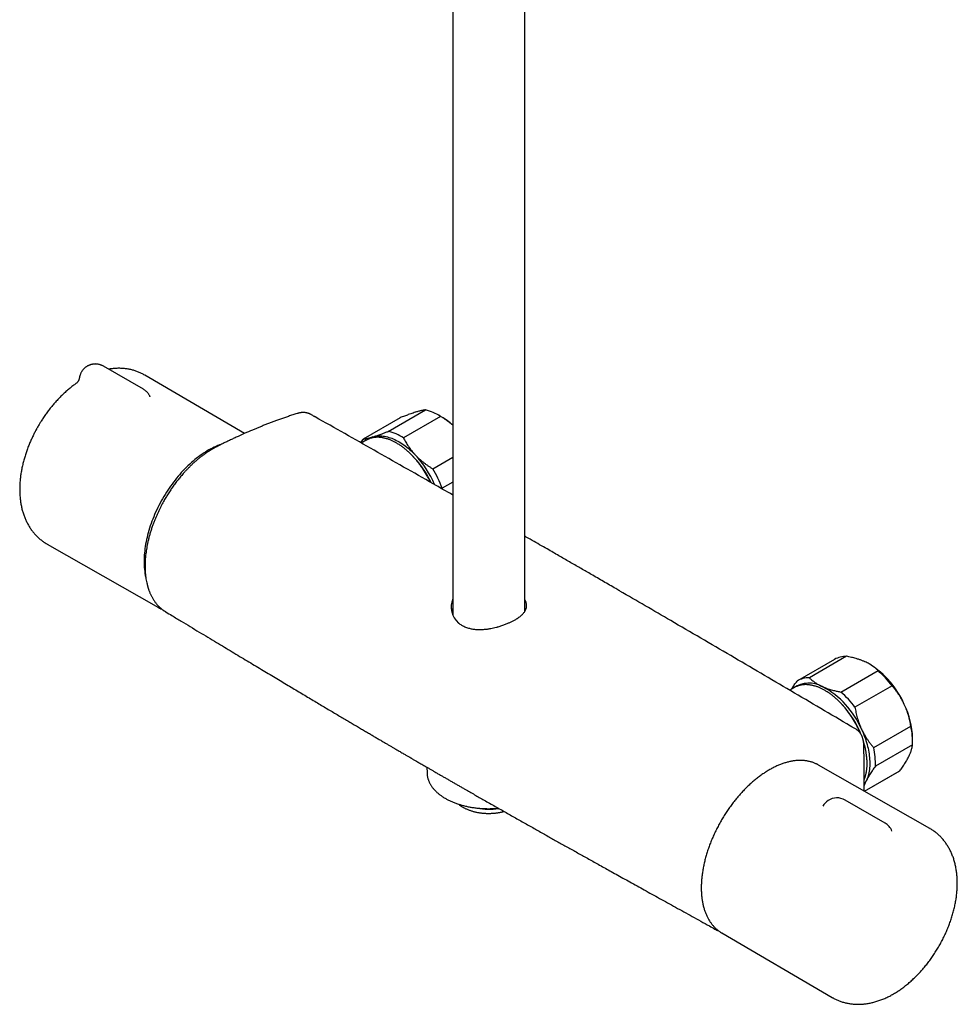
# Model space of a CAD drawing. Header units: millimetres. Extents: x 8 to 1577, y 12 to 2536.
# Tile 1 of 66: x 1291 to 1523, y 225 to 469. Entities that reach past the tile are written whole.
import ezdxf

# ---------------------------------------------------------------- set-up
doc = ezdxf.new("R2010")
doc.units = ezdxf.units.MM

msp = doc.modelspace()

# ---------------------------------------------------------------- linework, layer by layer
at = {"color": 7, "linetype": 'Continuous', "lineweight": 30}
for p, q in [((1415.73, 322.37), (1415.73, 712.23)), ((1397.93, 708.09), (1397.93, 321.42)), ((1321.25, 377.42), (1311.35, 383.13)), ((1346.31, 366.46), (1321.59, 380.91)), ((1322.85, 375.69), (1322.85, 375.69)), ((1362.7, 371.18), (1362.67, 371.19)), ((1381.94, 366.98), (1391.13, 372.29)), ((1395.17, 370.54), (1394.46, 370.94)), ((1384.88, 370.36), (1375.69, 365.06)), ((1394.89, 370.69), (1385.69, 365.38)), ((1376.47, 364.8), (1375.25, 364.1)), ((1392.97, 357.7), (1397.93, 360.57)), ((1397.93, 354.44), (1395.27, 352.9)), ((1395.27, 352.9), (1395.25, 352.74)), ((1297.42, 339.05), (1324.97, 323.34)), ((1326.74, 322.32), (1326.8, 322.28)), ((1415.9, 322.66), (1415.73, 322.99)), ((1492.53, 310.51), (1483.33, 305.2)), ((1495.46, 311.26), (1486.27, 305.95)), ((1494.09, 302.42), (1503.29, 307.73)), ((1501.23, 309.31), (1501.17, 309.34)), ((1482.6, 303.54), (1481.42, 302.85)), ((1506.75, 303.96), (1497.56, 298.66)), ((1502.22, 288.64), (1511.41, 293.94)), ((1511.84, 290.12), (1511.84, 290.94)), ((1511.82, 289.36), (1502.63, 284.05)), ((1391.51, 283.78), (1391.54, 282.37)), ((1516.11, 268.62), (1488.56, 284.33)), ((1499.94, 277.84), (1508.65, 282.87)), ((1499.94, 277.84), (1508.52, 282.79)), ((1508.65, 282.87), (1508.52, 282.79)), ((1499.86, 277.89), (1499.86, 278.86)), ((1505.02, 269.95), (1495.12, 275.66)), ((1463.02, 243.65), (1462.87, 243.72)), ((1464.56, 242.76), (1491.94, 226.76))]:
    msp.add_line(p, q, dxfattribs=at)
at = {"color": 7, "linetype": 'Continuous', "lineweight": 30, "flags": 128}
for points in [[(1378.11, 365.61), (1378.4, 365.69), (1378.71, 365.76), (1379.02, 365.81), (1379.34, 365.84), (1379.67, 365.86), (1380, 365.86), (1380.33, 365.84), (1380.68, 365.81), (1381.02, 365.76), (1381.37, 365.69), (1381.73, 365.6), (1382.09, 365.5), (1382.45, 365.39), (1382.81, 365.26), (1383.18, 365.11), (1383.55, 364.94), (1383.92, 364.76), (1384.29, 364.57), (1384.66, 364.36), (1385.03, 364.13), (1385.4, 363.89), (1385.76, 363.64), (1386.13, 363.37), (1386.5, 363.09), (1386.86, 362.8), (1387.22, 362.49), (1387.58, 362.17), (1387.93, 361.83), (1388.28, 361.49), (1388.62, 361.13)], [(1340.54, 363.76), (1340.13, 363.62), (1339.7, 363.45), (1339.26, 363.27), (1338.82, 363.07), (1338.38, 362.86), (1337.94, 362.64), (1337.5, 362.4), (1337.06, 362.14), (1336.62, 361.87), (1336.18, 361.59), (1335.74, 361.29), (1335.3, 360.98), (1334.87, 360.66), (1334.43, 360.33), (1334, 359.98), (1333.57, 359.62), (1333.14, 359.24), (1332.72, 358.86), (1332.3, 358.46), (1331.88, 358.05), (1331.47, 357.64), (1331.06, 357.21), (1330.65, 356.77), (1330.26, 356.32), (1329.86, 355.86), (1329.48, 355.39), (1329.09, 354.92), (1328.72, 354.43), (1328.35, 353.94), (1327.99, 353.44), (1327.64, 352.93), (1327.29, 352.41), (1326.95, 351.89), (1326.62, 351.36), (1326.3, 350.83), (1325.98, 350.29), (1325.68, 349.75), (1325.38, 349.2), (1325.1, 348.64), (1324.82, 348.09), (1324.55, 347.53), (1324.29, 346.97), (1324.04, 346.4), (1323.8, 345.84), (1323.58, 345.27), (1323.36, 344.7), (1323.15, 344.13), (1322.96, 343.56), (1322.77, 342.99), (1322.6, 342.42), (1322.44, 341.86), (1322.29, 341.29), (1322.15, 340.73), (1322.02, 340.17), (1321.91, 339.61), (1321.8, 339.05), (1321.71, 338.5), (1321.63, 337.95), (1321.57, 337.41), (1321.51, 336.87), (1321.47, 336.34), (1321.44, 335.82), (1321.42, 335.3), (1321.41, 334.78)], [(1376.47, 364.8), (1376.73, 364.94), (1376.91, 365.03)], [(1483.05, 303.77), (1482.86, 303.67), (1482.6, 303.54)], [(1497.84, 293.18), (1497.7, 293.27), (1497.24, 293.53), (1497.03, 293.66)], [(1499.18, 293.24), (1499.39, 292.77), (1499.6, 292.29), (1499.79, 291.81), (1499.97, 291.34), (1500.14, 290.86), (1500.3, 290.38), (1500.44, 289.9), (1500.58, 289.43), (1500.7, 288.95), (1500.81, 288.48), (1500.91, 288.01), (1500.99, 287.55), (1501.06, 287.09), (1501.12, 286.63), (1501.17, 286.18), (1501.2, 285.74), (1501.22, 285.3), (1501.23, 284.86), (1501.23, 284.44), (1501.21, 284.02), (1501.18, 283.61), (1501.14, 283.22), (1501.08, 282.83), (1501.01, 282.44), (1500.93, 282.08), (1500.83, 281.72), (1500.73, 281.37), (1500.61, 281.03), (1500.48, 280.71), (1500.33, 280.4)], [(1488.56, 284.33), (1488.34, 284.45), (1488.27, 284.49)], [(1391.54, 282.37), (1391.54, 282.26), (1391.55, 282.16)], [(1464.28, 242.92), (1464.53, 242.77), (1464.56, 242.76)]]:
    msp.add_lwpolyline(points, dxfattribs=at)
at = {"color": 7, "linetype": 'Continuous', "lineweight": 30}
for centre, radius, start, end in [((1388.28, 360.39), 12.24, 57.341, 76.5376), ((1386.58, 355.88), 16.98, 48.0584, 59.6322), ((1379.09, 355.08), 12.24, 57.341, 76.5376), ((1380.89, 360.95), 6.63, 141.6891, 150.7829), ((1379.58, 360.78), 5.05, 107.0274, 124.9543), ((1371.55, 344.67), 23.08, 24.6463, 45.8281), ((1370.15, 343.84), 25.31, 23.1672, 43.1166), ((1369.82, 343.64), 27.08, 19.9968, 31.283), ((1338.88, 334.65), 17.47, 179.558, 192.6704), ((1402.58, 323.45), 5.08, 156.0194, 230.8232), ((1328.93, 330.29), 8, 237.9887, 242.5483), ((1495.38, 305.45), 5.81, 89.241, 119.4291), ((1489.11, 290.22), 22.61, 23.8344, 57.559), ((1487.45, 289.66), 24.02, 36.5347, 48.7629), ((1486.19, 300.16), 5.79, 89.2159, 120.9086), ((1486.22, 298.07), 6.57, 60.2772, 125.2887), ((1479.42, 284.77), 21.5, 23.1834, 62.1142), ((1478.26, 284.36), 24.02, 36.5347, 48.7629), ((1477.23, 283.19), 23.54, 21.5993, 43.2119), ((1491.58, 290.46), 20.27, 1.3335, 26.0412), ((1494.32, 290.1), 17.52, 357.5797, 12.6809), ((1481.24, 284.52), 19.31, 9.6211, 17.4032), ((1485.12, 284.79), 17.52, 357.5797, 12.6809), ((1494.43, 283.27), 6.56, 325.8253, 334.0589), ((1493.12, 272.2), 4, 60.0027, 123.2658), ((1406.84, 289.04), 15.64, 259.3919, 278.9872), ((1493.12, 272.2), 4, 123.2658, 151.2431), ((1503.02, 266.49), 4, 21.9892, 60.0027)]:
    msp.add_arc(centre, radius, start, end, dxfattribs=at)
for points, knots in [([(1309.35, 383.67), (1309.27, 383.66), (1309.15, 383.66), (1308.97, 383.65), (1308.82, 383.63), (1308.64, 383.6), (1308.45, 383.56), (1308.25, 383.51), (1308.04, 383.45), (1307.84, 383.37), (1307.63, 383.28), (1307.43, 383.18), (1307.23, 383.06), (1307.03, 382.93), (1306.85, 382.79), (1306.66, 382.63), (1306.49, 382.46), (1306.32, 382.28), (1306.17, 382.1), (1306.03, 381.9), (1305.9, 381.69), (1305.78, 381.47), (1305.68, 381.25), (1305.58, 381.02), (1305.51, 380.78), (1305.45, 380.55), (1305.42, 380.39), (1305.4, 380.31)], [0, 0, 0, 0, 0.045451, 0.063946, 0.094728, 0.126874, 0.161544, 0.197943, 0.235741, 0.274664, 0.314503, 0.355094, 0.396303, 0.438023, 0.480165, 0.522656, 0.565437, 0.608459, 0.651683, 0.695078, 0.738618, 0.782281, 0.826051, 0.869914, 0.91386, 0.95788, 1, 1, 1, 1]), ([(1311.35, 383.13), (1311.29, 383.16), (1311.16, 383.24), (1310.96, 383.33), (1310.74, 383.42), (1310.52, 383.49), (1310.3, 383.55), (1310.09, 383.6), (1309.9, 383.63), (1309.73, 383.65), (1309.55, 383.66), (1309.43, 383.67), (1309.35, 383.67)], [0, 0, 0, 0, 0.097612, 0.209744, 0.321457, 0.432446, 0.54207, 0.648721, 0.747033, 0.821577, 0.892143, 1, 1, 1, 1]), ([(1321.59, 380.91), (1321.59, 380.91), (1321.46, 380.99), (1321.21, 381.13), (1320.82, 381.33), (1320.43, 381.51), (1320.03, 381.69), (1319.62, 381.84), (1319.2, 381.99), (1318.78, 382.11), (1318.35, 382.23), (1317.91, 382.33), (1317.47, 382.41), (1317.02, 382.48), (1316.57, 382.54), (1316.11, 382.57), (1315.64, 382.6), (1315.17, 382.6), (1314.69, 382.6), (1314.21, 382.57), (1313.72, 382.53), (1313.23, 382.47), (1312.88, 382.42), (1312.69, 382.38), (1312.66, 382.38)], [0, 0, 0, 0, 0.00081, 0.047884, 0.095037, 0.142293, 0.189684, 0.237241, 0.284995, 0.332979, 0.381223, 0.429761, 0.478622, 0.527839, 0.57744, 0.627455, 0.677912, 0.728834, 0.780246, 0.832167, 0.884612, 0.937593, 0.991116, 1, 1, 1, 1]), ([(1304.66, 378.9), (1304.57, 378.84), (1304.33, 378.67), (1303.95, 378.39), (1303.52, 378.06), (1303.09, 377.72), (1302.66, 377.37), (1302.25, 377.01), (1301.83, 376.64), (1301.42, 376.26), (1301.02, 375.87), (1300.62, 375.47), (1300.23, 375.07), (1299.85, 374.66), (1299.47, 374.24), (1299.09, 373.81), (1298.73, 373.38), (1298.37, 372.94), (1298.01, 372.49), (1297.67, 372.04), (1297.33, 371.59), (1297, 371.13), (1296.68, 370.67), (1296.37, 370.21), (1296.08, 369.76), (1295.83, 369.37), (1295.61, 369.01), (1295.4, 368.66), (1295.25, 368.4), (1295.17, 368.26)], [0, 0, 0, 0, 0.025009, 0.064862, 0.104669, 0.144423, 0.18412, 0.223756, 0.263328, 0.302834, 0.342273, 0.381643, 0.420942, 0.46017, 0.499325, 0.538402, 0.577397, 0.616302, 0.655104, 0.693781, 0.732298, 0.770591, 0.808538, 0.845882, 0.881972, 0.916513, 0.940956, 0.965667, 1, 1, 1, 1]), ([(1305.4, 380.31), (1305.39, 380.25), (1305.37, 380.13), (1305.33, 379.98), (1305.29, 379.86), (1305.26, 379.77), (1305.22, 379.68), (1305.17, 379.57), (1305.1, 379.45), (1305.03, 379.33), (1304.97, 379.24), (1304.92, 379.18), (1304.88, 379.13), (1304.84, 379.09), (1304.81, 379.05), (1304.78, 379.01), (1304.75, 378.99), (1304.74, 378.97), (1304.72, 378.96), (1304.71, 378.95), (1304.69, 378.94), (1304.68, 378.92), (1304.66, 378.91), (1304.65, 378.9), (1304.65, 378.9), (1304.65, 378.9)], [0, 0, 0, 0, 0.078777, 0.143895, 0.195172, 0.232557, 0.267116, 0.321137, 0.38706, 0.457033, 0.510985, 0.538012, 0.568577, 0.607822, 0.650547, 0.6854, 0.712229, 0.730197, 0.747752, 0.764912, 0.784732, 0.818638, 0.86809, 0.933706, 1, 1, 1, 1]), ([(1322.85, 375.69), (1322.84, 375.71), (1322.8, 375.81), (1322.7, 375.98), (1322.57, 376.19), (1322.42, 376.4), (1322.26, 376.6), (1322.08, 376.78), (1321.89, 376.96), (1321.69, 377.12), (1321.49, 377.27), (1321.34, 377.37), (1321.26, 377.41), (1321.25, 377.41)], [0, 0, 0, 0, 0.027527, 0.133556, 0.239866, 0.346511, 0.45356, 0.561106, 0.669272, 0.778225, 0.888197, 0.987032, 1, 1, 1, 1]), ([(1322.92, 375.56), (1322.92, 375.56), (1322.93, 375.56), (1322.92, 375.57), (1322.91, 375.58), (1322.9, 375.6), (1322.88, 375.63), (1322.86, 375.67), (1322.85, 375.69)], [0, 0, 0, 0, 0.12641, 0.258072, 0.382541, 0.521403, 0.7271, 1, 1, 1, 1]), ([(1359.34, 371.4), (1358.97, 371.29), (1358.26, 371.06), (1357.2, 370.71), (1356.19, 370.36), (1355.21, 370.01), (1354.26, 369.67), (1353.36, 369.34), (1352.46, 369), (1351.58, 368.66), (1350.71, 368.32), (1349.89, 367.98), (1349.08, 367.65), (1347.87, 367.15), (1346.25, 366.44), (1344.75, 365.76), (1343.76, 365.31), (1343.3, 365.09), (1342.84, 364.87), (1342.37, 364.65), (1341.91, 364.43), (1341.47, 364.21), (1341.03, 364), (1340.61, 363.79), (1340.21, 363.59), (1339.84, 363.41), (1339.55, 363.26), (1339.32, 363.14), (1339.14, 363.05), (1338.98, 362.96), (1338.84, 362.88), (1338.73, 362.82), (1338.64, 362.77), (1338.55, 362.72), (1338.44, 362.66), (1338.3, 362.58), (1338.12, 362.47), (1337.91, 362.34), (1337.66, 362.19), (1337.37, 362), (1337.05, 361.79), (1336.72, 361.56), (1336.27, 361.25), (1335.73, 360.85), (1335.08, 360.33), (1334.42, 359.79), (1333.77, 359.22), (1333.16, 358.65), (1332.59, 358.08), (1332.03, 357.52), (1331.42, 356.85), (1330.74, 356.08), (1330.01, 355.2), (1329.31, 354.31), (1328.65, 353.4), (1328.01, 352.48), (1327.39, 351.54), (1326.8, 350.57), (1326.32, 349.73), (1325.92, 349.01), (1325.61, 348.4), (1325.28, 347.76), (1324.96, 347.08), (1324.63, 346.36), (1324.31, 345.61), (1323.99, 344.83), (1323.67, 344.01), (1323.37, 343.16), (1323.08, 342.28), (1322.82, 341.4), (1322.58, 340.53), (1322.38, 339.69), (1322.21, 338.89), (1322.06, 338.12), (1321.95, 337.39), (1321.85, 336.69), (1321.78, 336.06), (1321.73, 335.52), (1321.7, 335.07), (1321.68, 334.67), (1321.67, 334.33), (1321.66, 334.06), (1321.66, 333.85), (1321.66, 333.66), (1321.66, 333.5), (1321.66, 333.35), (1321.66, 333.18), (1321.66, 332.99), (1321.67, 332.76), (1321.68, 332.49), (1321.7, 332.19), (1321.73, 331.85), (1321.76, 331.49), (1321.8, 331.14), (1321.85, 330.79), (1321.91, 330.34), (1322.01, 329.81), (1322.12, 329.31), (1322.2, 328.96), (1322.26, 328.75), (1322.31, 328.56), (1322.36, 328.41), (1322.39, 328.29), (1322.42, 328.2), (1322.44, 328.13), (1322.46, 328.06), (1322.49, 327.99), (1322.52, 327.9), (1322.56, 327.77), (1322.61, 327.62), (1322.7, 327.39), (1322.81, 327.11), (1322.95, 326.79), (1323.09, 326.49), (1323.23, 326.19), (1323.4, 325.88), (1323.58, 325.56), (1323.78, 325.24), (1323.99, 324.93), (1324.2, 324.63), (1324.41, 324.37), (1324.6, 324.14), (1324.77, 323.94), (1324.92, 323.78), (1325.06, 323.64), (1325.17, 323.52), (1325.26, 323.44), (1325.33, 323.37), (1325.4, 323.31), (1325.47, 323.25), (1325.55, 323.18), (1325.65, 323.09), (1325.77, 322.99), (1325.92, 322.87), (1326.07, 322.76), (1326.25, 322.63), (1326.43, 322.5), (1326.61, 322.39), (1326.73, 322.31), (1326.78, 322.28)], [0, 0, 0, 0, 0.017943, 0.035271, 0.051986, 0.068088, 0.083578, 0.098459, 0.11273, 0.127726, 0.141986, 0.155512, 0.168663, 0.181874, 0.215177, 0.248875, 0.256496, 0.264137, 0.2718, 0.279483, 0.287185, 0.294647, 0.301621, 0.308913, 0.315582, 0.321657, 0.327138, 0.330266, 0.333151, 0.335793, 0.338176, 0.340092, 0.341465, 0.342615, 0.344344, 0.346676, 0.349607, 0.353139, 0.35727, 0.362003, 0.36734, 0.373064, 0.378719, 0.389569, 0.400061, 0.41165, 0.422745, 0.433338, 0.443423, 0.453184, 0.462795, 0.476932, 0.490741, 0.504226, 0.517561, 0.530853, 0.54413, 0.557423, 0.570764, 0.578453, 0.586502, 0.594986, 0.603898, 0.61323, 0.62297, 0.633101, 0.643629, 0.654601, 0.666018, 0.677564, 0.688805, 0.699731, 0.71032, 0.720357, 0.730072, 0.739478, 0.748588, 0.755427, 0.761642, 0.767208, 0.772117, 0.775561, 0.778585, 0.781187, 0.783519, 0.785545, 0.787796, 0.790522, 0.793802, 0.797719, 0.802213, 0.807284, 0.812715, 0.818099, 0.823426, 0.828696, 0.838861, 0.848807, 0.852654, 0.856251, 0.859397, 0.862093, 0.863926, 0.86547, 0.866725, 0.867695, 0.868848, 0.870502, 0.872673, 0.875361, 0.878428, 0.884851, 0.890762, 0.896194, 0.901848, 0.908002, 0.914655, 0.921232, 0.928001, 0.934735, 0.940916, 0.946524, 0.951038, 0.955123, 0.958851, 0.962225, 0.964165, 0.965965, 0.967626, 0.969275, 0.97137, 0.973951, 0.977019, 0.980573, 0.984615, 0.988634, 0.993202, 0.996987, 1, 1, 1, 1]), ([(1362.72, 371.18), (1362.66, 371.21), (1362.55, 371.27), (1362.4, 371.34), (1362.26, 371.4), (1362.12, 371.45), (1361.96, 371.5), (1361.75, 371.56), (1361.49, 371.61), (1361.23, 371.64), (1360.99, 371.65), (1360.78, 371.65), (1360.58, 371.64), (1360.37, 371.62), (1360.14, 371.59), (1359.9, 371.55), (1359.63, 371.49), (1359.44, 371.43), (1359.34, 371.4)], [0, 0, 0, 0, 0.045676, 0.095896, 0.148186, 0.195689, 0.238499, 0.310526, 0.387052, 0.468713, 0.537266, 0.595621, 0.64992, 0.714672, 0.773351, 0.840239, 0.915773, 1, 1, 1, 1]), ([(1363.59, 370.69), (1363.36, 370.82), (1363.07, 370.99), (1362.78, 371.15), (1362.71, 371.19)], [0, 0, 0, 0, 0.767903, 1, 1, 1, 1]), ([(1388.71, 371.74), (1388.68, 371.72), (1388.47, 371.66), (1388.08, 371.53), (1387.51, 371.34), (1386.95, 371.14), (1386.42, 370.95), (1385.92, 370.76), (1385.41, 370.57), (1385.06, 370.43), (1384.88, 370.36)], [0, 0, 0, 0, 0.034086, 0.192788, 0.351635, 0.51036, 0.632419, 0.754482, 0.877239, 1, 1, 1, 1]), ([(1391.13, 372.29), (1391.06, 372.28), (1390.92, 372.27), (1390.68, 372.23), (1390.42, 372.18), (1390.13, 372.12), (1389.82, 372.05), (1389.48, 371.96), (1389.11, 371.86), (1388.85, 371.78), (1388.71, 371.74)], [0, 0, 0, 0, 0.122898, 0.246192, 0.369483, 0.494367, 0.619247, 0.745935, 0.87262, 1, 1, 1, 1]), ([(1363.85, 370.54), (1363.82, 370.56), (1363.77, 370.59), (1363.7, 370.63), (1363.64, 370.66), (1363.61, 370.68), (1363.59, 370.69)], [0, 0, 0, 0, 0.2047412, 0.467082, 0.7316586, 1, 1, 1, 1]), ([(1363.84, 370.55), (1363.8, 370.57), (1363.73, 370.61), (1363.65, 370.66), (1363.61, 370.68), (1363.6, 370.69), (1363.6, 370.69)], [0, 0, 0, 0, 0.331967, 0.657501, 0.981221, 1, 1, 1, 1]), ([(1397.93, 351.21), (1396.3, 352.14), (1389.81, 355.85), (1378.44, 362.3), (1368.71, 367.8), (1363.84, 370.55)], [0, 0, 0, 0, 0.143546, 0.571774, 1, 1, 1, 1]), ([(1397.93, 368.49), (1397.85, 368.56), (1397.6, 368.78), (1397.16, 369.14), (1396.61, 369.54), (1396.05, 369.94), (1395.48, 370.32), (1395.08, 370.57), (1394.89, 370.69)], [0, 0, 0, 0, 0.091803, 0.269993, 0.451968, 0.633949, 0.816972, 1, 1, 1, 1]), ([(1295.17, 368.26), (1295.06, 368.08), (1294.92, 367.82), (1294.71, 367.44), (1294.53, 367.11), (1294.32, 366.72), (1294.11, 366.3), (1293.9, 365.86), (1293.68, 365.4), (1293.46, 364.93), (1293.25, 364.45), (1293.04, 363.96), (1292.84, 363.46), (1292.64, 362.95), (1292.45, 362.44), (1292.27, 361.92), (1292.09, 361.4), (1291.92, 360.87), (1291.77, 360.34), (1291.62, 359.81), (1291.48, 359.27), (1291.34, 358.74), (1291.22, 358.2), (1291.11, 357.66), (1291.01, 357.12), (1290.92, 356.58), (1290.84, 356.04), (1290.77, 355.5), (1290.72, 354.96), (1290.67, 354.42), (1290.63, 353.88), (1290.61, 353.35), (1290.6, 352.82), (1290.6, 352.29), (1290.61, 351.76), (1290.64, 351.24), (1290.68, 350.72), (1290.73, 350.21), (1290.79, 349.7), (1290.87, 349.2), (1290.96, 348.7), (1291.06, 348.21), (1291.17, 347.73), (1291.3, 347.25), (1291.44, 346.78), (1291.59, 346.33), (1291.75, 345.87), (1291.92, 345.43), (1292.11, 345), (1292.31, 344.58), (1292.52, 344.17), (1292.74, 343.77), (1292.98, 343.38), (1293.22, 343), (1293.48, 342.63), (1293.74, 342.27), (1294.02, 341.92), (1294.31, 341.58), (1294.6, 341.26), (1294.91, 340.95), (1295.22, 340.65), (1295.55, 340.36), (1295.88, 340.08), (1296.23, 339.82), (1296.58, 339.57), (1296.94, 339.33), (1297.22, 339.16), (1297.39, 339.07), (1297.42, 339.05)], [0, 0, 0, 0, 0.017323, 0.02434, 0.035993, 0.048097, 0.061086, 0.074649, 0.08866, 0.103021, 0.117661, 0.132528, 0.147585, 0.162801, 0.178155, 0.193628, 0.209206, 0.224879, 0.240638, 0.256474, 0.272382, 0.288356, 0.304393, 0.320487, 0.336635, 0.352835, 0.369081, 0.385371, 0.401702, 0.418068, 0.434467, 0.450892, 0.467339, 0.4838, 0.500268, 0.516735, 0.533193, 0.549633, 0.566047, 0.582425, 0.598757, 0.615035, 0.631248, 0.64739, 0.663451, 0.679427, 0.69531, 0.711098, 0.726787, 0.742376, 0.757865, 0.773256, 0.788549, 0.80375, 0.818863, 0.833892, 0.848845, 0.863728, 0.878548, 0.893313, 0.908031, 0.92271, 0.93736, 0.951989, 0.966605, 0.98122, 0.99584, 1, 1, 1, 1]), ([(1378.11, 365.61), (1378.14, 365.62), (1378.31, 365.67), (1378.61, 365.77), (1379.02, 365.91), (1379.46, 366.06), (1379.92, 366.22), (1380.48, 366.43), (1381.15, 366.68), (1381.67, 366.88), (1381.94, 366.98)], [0, 0, 0, 0, 0.034085, 0.15295, 0.271875, 0.390746, 0.511547, 0.632352, 0.816167, 1, 1, 1, 1]), ([(1375.69, 365.06), (1375.76, 365.07), (1375.9, 365.08), (1376.14, 365.12), (1376.4, 365.17), (1376.69, 365.23), (1377, 365.3), (1377.34, 365.39), (1377.71, 365.49), (1377.97, 365.57), (1378.11, 365.61)], [0, 0, 0, 0, 0.122973, 0.245942, 0.369581, 0.493217, 0.619247, 0.745935, 0.87262, 1, 1, 1, 1]), ([(1392.38, 354.38), (1392.36, 354.42), (1392.27, 354.61), (1392.11, 354.94), (1391.89, 355.36), (1391.66, 355.79), (1391.43, 356.21), (1391.19, 356.62), (1390.93, 357.03), (1390.68, 357.44), (1390.41, 357.84), (1390.14, 358.23), (1389.86, 358.62), (1389.58, 359), (1389.29, 359.37), (1388.99, 359.73), (1388.69, 360.09), (1388.38, 360.44), (1388.07, 360.77), (1387.75, 361.1), (1387.43, 361.42), (1387.11, 361.73), (1386.78, 362.03), (1386.45, 362.32), (1386.12, 362.6), (1385.78, 362.87), (1385.45, 363.12), (1385.11, 363.37), (1384.77, 363.6), (1384.42, 363.82), (1384.08, 364.03), (1383.74, 364.22), (1383.4, 364.4), (1383.06, 364.57), (1382.71, 364.73), (1382.37, 364.87), (1382.04, 365), (1381.7, 365.11), (1381.36, 365.21), (1381.03, 365.3), (1380.7, 365.37), (1380.38, 365.43), (1380.06, 365.47), (1379.74, 365.5), (1379.42, 365.52), (1379.11, 365.52), (1378.81, 365.5), (1378.51, 365.47), (1378.22, 365.43), (1377.93, 365.37), (1377.65, 365.3), (1377.38, 365.22), (1377.14, 365.13), (1376.99, 365.06), (1376.92, 365.03)], [0, 0, 0, 0, 0.0056955, 0.0253079, 0.0449198, 0.0645313, 0.0841427, 0.1037539, 0.1233653, 0.1429768, 0.1625888, 0.1822013, 0.2018145, 0.2214286, 0.2410437, 0.26066, 0.2802777, 0.2998968, 0.3195176, 0.3391402, 0.3587648, 0.3783914, 0.3980202, 0.4176513, 0.4372848, 0.4569206, 0.476559, 0.4961997, 0.5158429, 0.5354882, 0.5551357, 0.5747849, 0.5944354, 0.6140869, 0.6337386, 0.6533894, 0.6730384, 0.6926843, 0.7123257, 0.7319611, 0.7515884, 0.7712058, 0.7908109, 0.8104015, 0.8299754, 0.8495303, 0.8690642, 0.8885756, 0.9080635, 0.9275275, 0.9469681, 0.9663868, 0.9857859, 1, 1, 1, 1]), ([(1385.69, 365.38), (1385.78, 365.21), (1385.96, 364.85), (1386.25, 364.33), (1386.56, 363.8), (1386.9, 363.28), (1387.26, 362.76), (1387.65, 362.25), (1388.06, 361.75), (1388.39, 361.38), (1388.58, 361.18), (1388.62, 361.13)], [0, 0, 0, 0, 0.119246, 0.238489, 0.358338, 0.478183, 0.600299, 0.722411, 0.845493, 0.968574, 1, 1, 1, 1]), ([(1388.62, 361.13), (1388.78, 360.98), (1389.08, 360.66), (1389.58, 360.2), (1390.09, 359.75), (1390.62, 359.31), (1391.18, 358.89), (1391.76, 358.48), (1392.36, 358.08), (1392.76, 357.83), (1392.97, 357.7)], [0, 0, 0, 0, 0.122618, 0.245238, 0.368878, 0.492521, 0.618996, 0.745475, 0.872735, 1, 1, 1, 1]), ([(1439.29, 327.45), (1438.96, 327.64), (1437.61, 328.42), (1435.26, 329.79), (1432.82, 331.2), (1430.99, 332.26), (1429.74, 332.98), (1428.47, 333.71), (1427.18, 334.45), (1425.85, 335.22), (1424.5, 336), (1423.12, 336.79), (1421.58, 337.68), (1419.89, 338.65), (1418.03, 339.72), (1416.64, 340.52), (1415.87, 340.96), (1415.73, 341.04)], [0, 0, 0, 0, 0.042076, 0.171807, 0.299694, 0.352396, 0.405019, 0.458728, 0.513675, 0.569862, 0.627288, 0.685953, 0.745857, 0.822923, 0.901947, 0.98293, 1, 1, 1, 1]), ([(1496.5, 293.97), (1491.55, 296.89), (1481.65, 302.72), (1466.8, 311.43), (1452.68, 319.68), (1443.51, 325), (1439.3, 327.44)], [0, 0, 0, 0, 0.259649, 0.519299, 0.77895, 1, 1, 1, 1]), ([(1399.37, 319.51), (1399.59, 319.34), (1400.04, 318.99), (1400.87, 318.57), (1401.75, 318.26), (1402.65, 318.05), (1403.35, 317.96), (1403.91, 317.91), (1404.3, 317.9), (1404.7, 317.89), (1405.11, 317.9), (1405.71, 317.94), (1406.45, 318.01), (1407.27, 318.14), (1408.02, 318.29), (1408.52, 318.42), (1408.83, 318.5), (1408.92, 318.53), (1409, 318.55), (1409.07, 318.57), (1409.44, 318.67), (1410.08, 318.87), (1410.95, 319.19), (1411.72, 319.51), (1412.42, 319.83), (1413.07, 320.16), (1413.63, 320.48), (1414.11, 320.78), (1414.51, 321.07), (1414.86, 321.36), (1415.17, 321.65), (1415.43, 321.94), (1415.66, 322.23), (1415.84, 322.53), (1415.99, 322.84), (1416.11, 323.19), (1416.2, 323.66), (1416.17, 324.28), (1416.02, 324.86), (1415.8, 325.22), (1415.73, 325.34)], [0, 0, 0, 0, 0.0399551, 0.0824964, 0.1277167, 0.1634493, 0.2007614, 0.2161404, 0.2317778, 0.2476749, 0.2638331, 0.2802535, 0.3176836, 0.3494813, 0.3756448, 0.4043187, 0.4085326, 0.412239, 0.415438, 0.4181295, 0.4203137, 0.4589245, 0.4950953, 0.528849, 0.5602138, 0.5910505, 0.624658, 0.6486239, 0.6738433, 0.7003225, 0.7237114, 0.7471066, 0.7705084, 0.7939174, 0.8173338, 0.8407581, 0.8756947, 0.9203234, 0.9746419, 1, 1, 1, 1]), ([(1325.25, 323.19), (1325.33, 323.14), (1325.52, 323.05), (1325.74, 322.95), (1325.88, 322.89), (1325.91, 322.88)], [0, 0, 0, 0, 0.372249, 0.873168, 1, 1, 1, 1]), ([(1326.79, 322.27), (1327.31, 321.97), (1328.58, 321.2), (1330.61, 319.98), (1332.86, 318.62), (1335.07, 317.29), (1337.23, 315.99), (1339.31, 314.74), (1341.3, 313.54), (1343.22, 312.39), (1345.09, 311.26), (1346.93, 310.16), (1348.72, 309.09), (1350.48, 308.03), (1352.19, 307), (1353.87, 306), (1355.5, 305.02), (1357.09, 304.07), (1358.63, 303.16), (1360.12, 302.27), (1361.57, 301.4), (1362.99, 300.56), (1364.38, 299.73), (1365.73, 298.92), (1367.05, 298.14), (1368.32, 297.38), (1369.55, 296.65), (1370.74, 295.95), (1371.87, 295.28), (1372.97, 294.63), (1374.03, 294.01), (1375.06, 293.4), (1376.06, 292.81), (1377.02, 292.25), (1377.93, 291.71), (1378.81, 291.19), (1379.64, 290.7), (1380.44, 290.24), (1381.19, 289.8), (1381.9, 289.38), (1382.57, 288.99), (1383.2, 288.62), (1383.79, 288.27), (1384.33, 287.95), (1384.84, 287.66), (1385.3, 287.39), (1385.73, 287.14), (1386.12, 286.91), (1386.47, 286.71), (1386.78, 286.53), (1387.04, 286.38), (1387.25, 286.25), (1387.42, 286.16), (1387.58, 286.06), (1387.77, 285.95), (1388.01, 285.81), (1388.29, 285.65), (1388.6, 285.47), (1388.96, 285.26), (1389.35, 285.03), (1389.78, 284.78), (1390.26, 284.5), (1390.77, 284.2), (1391.34, 283.88), (1391.96, 283.52), (1392.62, 283.14), (1393.32, 282.73), (1394.06, 282.3), (1394.81, 281.87), (1395.56, 281.44), (1396.31, 281.01), (1397.07, 280.57), (1397.85, 280.12), (1398.62, 279.67), (1399.39, 279.23), (1400.16, 278.79), (1401.47, 278.04), (1403.3, 277), (1405.8, 275.57), (1408.41, 274.09), (1411.12, 272.55), (1413.79, 271.04), (1416.42, 269.56), (1419, 268.1), (1421.1, 266.92), (1422.73, 266.01), (1423.91, 265.35), (1425.1, 264.68), (1426.33, 264), (1427.56, 263.31), (1428.79, 262.62), (1430.03, 261.93), (1431.3, 261.22), (1432.62, 260.49), (1433.97, 259.73), (1435.37, 258.96), (1436.85, 258.13), (1438.43, 257.26), (1440.1, 256.33), (1441.81, 255.38), (1443.58, 254.4), (1445.39, 253.39), (1447.26, 252.36), (1449.17, 251.3), (1451.12, 250.22), (1453.13, 249.11), (1455.17, 247.98), (1457.25, 246.83), (1459.36, 245.66), (1461.24, 244.62), (1462.41, 243.97), (1462.87, 243.72)], [0, 0, 0, 0, 0.0114256, 0.0285361, 0.0453071, 0.0617385, 0.0778305, 0.093583, 0.1081244, 0.1223641, 0.1363021, 0.1499384, 0.1632729, 0.1763058, 0.1890371, 0.2014666, 0.2135946, 0.2254209, 0.2367424, 0.247773, 0.2585127, 0.2689615, 0.2793014, 0.2893398, 0.2990766, 0.3085119, 0.3176456, 0.3263228, 0.3347091, 0.3428046, 0.3506092, 0.3582734, 0.3656348, 0.3726934, 0.3794492, 0.3859022, 0.3920525, 0.3979, 0.403433, 0.4086646, 0.4136005, 0.4182438, 0.4225945, 0.4265828, 0.4302888, 0.4337127, 0.4368543, 0.4397137, 0.442291, 0.444586, 0.4465989, 0.4479824, 0.4491917, 0.4503153, 0.451636, 0.4534021, 0.4554504, 0.4577808, 0.4603935, 0.4632883, 0.4664652, 0.4699244, 0.4736657, 0.4778878, 0.4824196, 0.487261, 0.4924122, 0.497873, 0.5036435, 0.5088902, 0.514369, 0.5200531, 0.5257509, 0.5314249, 0.5370752, 0.5427018, 0.5483046, 0.5657588, 0.5829787, 0.6031728, 0.6230348, 0.6425645, 0.6617621, 0.6806275, 0.6991606, 0.7077825, 0.7163305, 0.7249288, 0.7338611, 0.7431389, 0.7518729, 0.7608923, 0.7701971, 0.7797874, 0.7896632, 0.7998244, 0.8102711, 0.8220922, 0.8342588, 0.8467709, 0.8596284, 0.8728315, 0.8863801, 0.9002742, 0.9145139, 0.9290993, 0.9440302, 0.9590309, 0.9743651, 0.9900327, 1, 1, 1, 1]), ([(1397.93, 323.2), (1397.86, 323.02), (1397.78, 322.84), (1397.72, 322.66), (1397.72, 322.66), (1397.72, 322.66), (1397.72, 322.66), (1397.72, 322.66), (1397.72, 322.66), (1397.72, 322.66), (1397.72, 322.66), (1397.72, 322.65), (1397.72, 322.65), (1397.71, 322.63), (1397.69, 322.56), (1397.66, 322.45), (1397.64, 322.35), (1397.63, 322.3)], [0, 0, 0, 0, 0.613082, 0.613122, 0.613153, 0.613209, 0.61331, 0.613494, 0.613832, 0.614465, 0.615694, 0.6182, 0.623669, 0.6366, 0.681088, 0.832975, 1, 1, 1, 1]), ([(1397.93, 322.02), (1397.87, 321.99), (1397.8, 321.96), (1397.74, 321.92), (1397.73, 321.92)], [0, 0, 0, 0, 0.915255, 1, 1, 1, 1]), ([(1500.08, 309.9), (1500.03, 309.92), (1499.78, 310.04), (1499.29, 310.23), (1498.59, 310.48), (1497.92, 310.69), (1497.28, 310.86), (1496.69, 311.01), (1496.08, 311.14), (1495.67, 311.22), (1495.46, 311.26)], [0, 0, 0, 0, 0.034086, 0.192788, 0.351635, 0.51036, 0.632419, 0.754482, 0.877239, 1, 1, 1, 1]), ([(1503.29, 307.73), (1503.18, 307.83), (1502.98, 308.03), (1502.64, 308.32), (1502.29, 308.61), (1501.9, 308.89), (1501.49, 309.16), (1501.05, 309.42), (1500.58, 309.67), (1500.25, 309.82), (1500.08, 309.9)], [0, 0, 0, 0, 0.122898, 0.246192, 0.369483, 0.494367, 0.619247, 0.745935, 0.87262, 1, 1, 1, 1]), ([(1481.82, 303.09), (1481.86, 303.15), (1481.99, 303.36), (1482.23, 303.72), (1482.54, 304.18), (1482.87, 304.65), (1483.1, 304.97), (1483.21, 305.13)], [0, 0, 0, 0, 0.090696, 0.31737, 0.544051, 0.772022, 1, 1, 1, 1]), ([(1486.27, 305.95), (1486.37, 305.85), (1486.57, 305.65), (1486.91, 305.36), (1487.27, 305.07), (1487.65, 304.79), (1488.06, 304.52), (1488.5, 304.26), (1488.97, 304.01), (1489.31, 303.85), (1489.47, 303.78)], [0, 0, 0, 0, 0.1229729, 0.2459423, 0.3695814, 0.4932167, 0.6192474, 0.7459349, 0.8726199, 1, 1, 1, 1]), ([(1498.94, 292.13), (1498.91, 292.21), (1498.81, 292.44), (1498.65, 292.81), (1498.45, 293.24), (1498.24, 293.67), (1498.02, 294.1), (1497.79, 294.52), (1497.56, 294.94), (1497.31, 295.36), (1497.06, 295.77), (1496.8, 296.17), (1496.54, 296.57), (1496.27, 296.96), (1495.99, 297.35), (1495.7, 297.73), (1495.41, 298.1), (1495.12, 298.47), (1494.81, 298.82), (1494.51, 299.17), (1494.2, 299.51), (1493.88, 299.84), (1493.56, 300.16), (1493.24, 300.47), (1492.91, 300.77), (1492.58, 301.06), (1492.25, 301.34), (1491.91, 301.6), (1491.57, 301.86), (1491.23, 302.1), (1490.89, 302.33), (1490.55, 302.55), (1490.21, 302.76), (1489.87, 302.96), (1489.52, 303.14), (1489.18, 303.31), (1488.84, 303.46), (1488.5, 303.6), (1488.16, 303.73), (1487.83, 303.85), (1487.49, 303.95), (1487.16, 304.03), (1486.83, 304.1), (1486.5, 304.16), (1486.18, 304.21), (1485.86, 304.23), (1485.55, 304.25), (1485.24, 304.25), (1484.94, 304.24), (1484.64, 304.21), (1484.35, 304.16), (1484.06, 304.11), (1483.78, 304.04), (1483.51, 303.95), (1483.27, 303.86), (1483.12, 303.8), (1483.06, 303.77)], [0, 0, 0, 0, 0.010382, 0.029176, 0.047969, 0.066762, 0.085554, 0.104346, 0.123137, 0.141928, 0.16072, 0.179512, 0.198304, 0.217096, 0.23589, 0.254684, 0.273479, 0.292275, 0.311073, 0.329872, 0.348672, 0.367474, 0.386279, 0.405085, 0.423893, 0.442703, 0.461516, 0.480331, 0.499148, 0.517968, 0.53679, 0.555614, 0.57444, 0.593268, 0.612097, 0.630927, 0.649757, 0.668586, 0.687414, 0.706238, 0.725059, 0.743873, 0.76268, 0.781477, 0.800263, 0.819035, 0.83779, 0.856528, 0.875245, 0.893941, 0.912614, 0.931264, 0.949892, 0.968499, 0.987087, 1, 1, 1, 1]), ([(1489.47, 303.78), (1489.52, 303.76), (1489.72, 303.67), (1490.1, 303.51), (1490.61, 303.32), (1491.14, 303.14), (1491.7, 302.97), (1492.37, 302.79), (1493.16, 302.6), (1493.78, 302.48), (1494.09, 302.42)], [0, 0, 0, 0, 0.034085, 0.15295, 0.271875, 0.390746, 0.511547, 0.632352, 0.816167, 1, 1, 1, 1]), ([(1509.79, 299.36), (1509.76, 299.41), (1509.64, 299.67), (1509.42, 300.12), (1509.1, 300.71), (1508.76, 301.28), (1508.39, 301.84), (1508.01, 302.39), (1507.61, 302.93), (1507.19, 303.46), (1506.9, 303.79), (1506.75, 303.96)], [0, 0, 0, 0, 0.0314257, 0.1503532, 0.2692819, 0.3891325, 0.5089859, 0.6313852, 0.7537883, 0.8768923, 1, 1, 1, 1]), ([(1497.56, 298.66), (1497.6, 298.43), (1497.68, 297.99), (1497.81, 297.33), (1497.97, 296.66), (1498.15, 296), (1498.35, 295.34), (1498.58, 294.69), (1498.83, 294.04), (1499.03, 293.56), (1499.16, 293.29), (1499.18, 293.24)], [0, 0, 0, 0, 0.119246, 0.238489, 0.358338, 0.478183, 0.600299, 0.722411, 0.845493, 0.968574, 1, 1, 1, 1]), ([(1511.41, 293.94), (1511.37, 294.17), (1511.29, 294.63), (1511.15, 295.31), (1510.98, 296), (1510.8, 296.68), (1510.58, 297.36), (1510.35, 298.04), (1510.08, 298.71), (1509.89, 299.14), (1509.79, 299.36)], [0, 0, 0, 0, 0.122973, 0.245942, 0.369581, 0.493217, 0.619375, 0.745529, 0.872765, 1, 1, 1, 1]), ([(1497.03, 293.66), (1497.03, 293.66), (1496.98, 293.69), (1496.88, 293.75), (1496.75, 293.82), (1496.61, 293.9), (1496.54, 293.95), (1496.5, 293.97)], [0, 0, 0, 0, 0.038026, 0.276735, 0.515021, 0.754928, 1, 1, 1, 1]), ([(1499.86, 278.86), (1499.86, 279.16), (1499.86, 279.75), (1499.85, 280.62), (1499.85, 281.44), (1499.85, 282.22), (1499.84, 282.95), (1499.84, 283.65), (1499.83, 284.3), (1499.83, 284.91), (1499.82, 285.48), (1499.82, 286), (1499.81, 286.48), (1499.81, 286.92), (1499.8, 287.32), (1499.8, 287.7), (1499.79, 288.04), (1499.79, 288.33), (1499.78, 288.58), (1499.78, 288.79), (1499.78, 288.98), (1499.77, 289.16), (1499.77, 289.35), (1499.76, 289.53), (1499.74, 289.72), (1499.72, 289.92), (1499.69, 290.13), (1499.66, 290.34), (1499.61, 290.55), (1499.56, 290.75), (1499.5, 290.95), (1499.44, 291.14), (1499.36, 291.34), (1499.28, 291.54), (1499.18, 291.75), (1499.06, 291.95), (1498.94, 292.14), (1498.82, 292.3), (1498.71, 292.44), (1498.59, 292.58), (1498.47, 292.69), (1498.38, 292.79), (1498.29, 292.86), (1498.18, 292.95), (1498.03, 293.06), (1497.92, 293.13), (1497.85, 293.17)], [0, 0, 0, 0, 0.059387, 0.115952, 0.169705, 0.220651, 0.268796, 0.31414, 0.356686, 0.396434, 0.433383, 0.467534, 0.498884, 0.527434, 0.553468, 0.577675, 0.600076, 0.62053, 0.634654, 0.647905, 0.660337, 0.67225, 0.683994, 0.696478, 0.70729, 0.720239, 0.734462, 0.748741, 0.763056, 0.777503, 0.791155, 0.80684, 0.82068, 0.836004, 0.852828, 0.87072, 0.888582, 0.901947, 0.914542, 0.928369, 0.94278, 0.951448, 0.959987, 0.970588, 0.983922, 1, 1, 1, 1]), ([(1499.18, 293.24), (1499.28, 293.03), (1499.48, 292.61), (1499.81, 292.01), (1500.15, 291.41), (1500.53, 290.83), (1500.92, 290.26), (1501.33, 289.7), (1501.77, 289.16), (1502.07, 288.81), (1502.22, 288.64)], [0, 0, 0, 0, 0.122618, 0.245238, 0.368878, 0.492521, 0.618996, 0.745475, 0.872735, 1, 1, 1, 1]), ([(1499.85, 280.7), (1499.87, 280.73), (1499.93, 280.86), (1500.02, 281.11), (1500.12, 281.42), (1500.22, 281.75), (1500.3, 282.09), (1500.37, 282.43), (1500.43, 282.79), (1500.49, 283.15), (1500.53, 283.52), (1500.55, 283.9), (1500.57, 284.29), (1500.58, 284.68), (1500.57, 285.07), (1500.56, 285.48), (1500.53, 285.89), (1500.49, 286.3), (1500.44, 286.72), (1500.38, 287.14), (1500.31, 287.57), (1500.23, 288), (1500.14, 288.43), (1500.03, 288.87), (1499.92, 289.3), (1499.81, 289.69), (1499.73, 289.94), (1499.7, 290.03)], [0, 0, 0, 0, 0.014679, 0.056203, 0.097758, 0.139341, 0.180947, 0.222572, 0.264211, 0.305861, 0.347519, 0.389182, 0.430848, 0.472515, 0.514182, 0.555846, 0.597508, 0.639166, 0.680819, 0.722469, 0.764114, 0.805755, 0.847391, 0.889022, 0.93065, 0.972273, 1, 1, 1, 1]), ([(1510.94, 286.52), (1510.96, 286.56), (1511.04, 286.73), (1511.17, 287.02), (1511.33, 287.39), (1511.46, 287.75), (1511.57, 288.09), (1511.68, 288.49), (1511.77, 288.91), (1511.8, 289.21), (1511.82, 289.36)], [0, 0, 0, 0, 0.034085, 0.15295, 0.271875, 0.390746, 0.511547, 0.632352, 0.816167, 1, 1, 1, 1]), ([(1488.25, 284.49), (1488.24, 284.5), (1488.13, 284.56), (1487.89, 284.67), (1487.56, 284.82), (1487.22, 284.95), (1486.88, 285.06), (1486.52, 285.16), (1486.16, 285.25), (1485.8, 285.32), (1485.43, 285.38), (1485.05, 285.43), (1484.66, 285.46), (1484.28, 285.47), (1483.88, 285.48), (1483.48, 285.46), (1483.08, 285.44), (1482.67, 285.4), (1482.26, 285.34), (1481.85, 285.27), (1481.43, 285.18), (1481.01, 285.09), (1480.58, 284.97), (1480.15, 284.85), (1479.72, 284.7), (1479.29, 284.55), (1478.86, 284.38), (1478.42, 284.2), (1477.99, 284), (1477.55, 283.79), (1477.12, 283.57), (1476.68, 283.33), (1476.24, 283.08), (1475.81, 282.82), (1475.46, 282.6), (1475.25, 282.47), (1475.19, 282.43)], [0, 0, 0, 0, 0.003451, 0.03377, 0.064096, 0.094435, 0.124795, 0.155181, 0.1856, 0.216054, 0.246548, 0.277084, 0.307663, 0.338286, 0.368951, 0.399658, 0.430404, 0.461187, 0.492005, 0.522854, 0.553731, 0.584633, 0.615556, 0.646497, 0.677454, 0.708424, 0.739404, 0.770392, 0.801386, 0.832384, 0.863384, 0.894386, 0.925387, 0.956388, 0.987386, 1, 1, 1, 1]), ([(1508.65, 282.87), (1508.76, 283.03), (1508.99, 283.34), (1509.32, 283.82), (1509.64, 284.28), (1509.94, 284.74), (1510.22, 285.2), (1510.48, 285.65), (1510.73, 286.09), (1510.87, 286.38), (1510.94, 286.52)], [0, 0, 0, 0, 0.122973, 0.245942, 0.369581, 0.493217, 0.619247, 0.745935, 0.87262, 1, 1, 1, 1]), ([(1502.63, 284.05), (1502.51, 283.89), (1502.28, 283.57), (1501.95, 283.1), (1501.64, 282.63), (1501.34, 282.17), (1501.05, 281.71), (1500.79, 281.26), (1500.55, 280.82), (1500.4, 280.54), (1500.33, 280.4)], [0, 0, 0, 0, 0.122973, 0.245942, 0.369581, 0.493217, 0.619375, 0.745529, 0.872765, 1, 1, 1, 1]), ([(1391.55, 282.14), (1391.55, 282.07), (1391.56, 281.9), (1391.6, 281.64), (1391.65, 281.35), (1391.72, 281.06), (1391.81, 280.78), (1391.91, 280.49), (1392.02, 280.21), (1392.15, 279.93), (1392.3, 279.66), (1392.46, 279.38), (1392.63, 279.11), (1392.82, 278.84), (1393.03, 278.58), (1393.25, 278.32), (1393.48, 278.07), (1393.73, 277.82), (1393.99, 277.57), (1394.26, 277.33), (1394.55, 277.1), (1394.85, 276.87), (1395.16, 276.65), (1395.48, 276.43), (1395.82, 276.22), (1396.16, 276.02), (1396.52, 275.82), (1396.89, 275.63), (1397.27, 275.45), (1397.65, 275.27), (1398.05, 275.11), (1398.45, 274.95), (1398.87, 274.8), (1399.29, 274.65), (1399.72, 274.52), (1400.15, 274.39), (1400.6, 274.27), (1401.05, 274.16), (1401.5, 274.06), (1401.96, 273.97), (1402.42, 273.88), (1402.89, 273.81), (1403.36, 273.74), (1403.84, 273.68), (1404.32, 273.63), (1404.8, 273.59), (1405.28, 273.56), (1405.77, 273.54), (1406.25, 273.53), (1406.74, 273.52), (1407.23, 273.53), (1407.71, 273.54), (1408.19, 273.57), (1408.68, 273.6), (1409.01, 273.63), (1409.18, 273.64), (1409.19, 273.65)], [0, 0, 0, 0, 0.014005, 0.032441, 0.050894, 0.069373, 0.087886, 0.106439, 0.125038, 0.143685, 0.162383, 0.181131, 0.199928, 0.218772, 0.237657, 0.256581, 0.275539, 0.294525, 0.313536, 0.332566, 0.351611, 0.370668, 0.389734, 0.408805, 0.42788, 0.446955, 0.46603, 0.485102, 0.504171, 0.523236, 0.542297, 0.561353, 0.580403, 0.599449, 0.61849, 0.637526, 0.656557, 0.675584, 0.694606, 0.713625, 0.73264, 0.751651, 0.770659, 0.789665, 0.808668, 0.82767, 0.84667, 0.865668, 0.884666, 0.903664, 0.922661, 0.941659, 0.960657, 0.979657, 0.998658, 1, 1, 1, 1]), ([(1475.19, 282.43), (1475.12, 282.38), (1474.9, 282.23), (1474.53, 281.98), (1474.1, 281.67), (1473.67, 281.35), (1473.24, 281.02), (1472.81, 280.67), (1472.39, 280.32), (1471.97, 279.95), (1471.55, 279.58), (1471.14, 279.19), (1470.72, 278.79), (1470.32, 278.38), (1469.91, 277.97), (1469.52, 277.54), (1469.12, 277.1), (1468.73, 276.66), (1468.35, 276.21), (1467.97, 275.75), (1467.6, 275.28), (1467.23, 274.8), (1466.87, 274.32), (1466.51, 273.83), (1466.17, 273.33), (1465.82, 272.83), (1465.49, 272.32), (1465.16, 271.8), (1464.84, 271.28), (1464.53, 270.76), (1464.22, 270.23), (1463.93, 269.69), (1463.64, 269.15), (1463.36, 268.61), (1463.09, 268.06), (1462.82, 267.52), (1462.57, 266.97), (1462.32, 266.41), (1462.09, 265.86), (1461.86, 265.3), (1461.64, 264.74), (1461.44, 264.18), (1461.24, 263.63), (1461.05, 263.07), (1460.87, 262.51), (1460.71, 261.95), (1460.55, 261.39), (1460.4, 260.84), (1460.27, 260.28), (1460.14, 259.73), (1460.03, 259.18), (1459.92, 258.63), (1459.83, 258.09), (1459.75, 257.55), (1459.67, 257.01), (1459.61, 256.48), (1459.56, 255.95), (1459.53, 255.43), (1459.5, 254.91), (1459.48, 254.4), (1459.48, 253.89), (1459.48, 253.39), (1459.5, 252.89), (1459.53, 252.41), (1459.57, 251.93), (1459.62, 251.45), (1459.69, 250.99), (1459.76, 250.53), (1459.84, 250.08), (1459.94, 249.64), (1460.05, 249.21), (1460.17, 248.79), (1460.29, 248.37), (1460.43, 247.97), (1460.58, 247.58), (1460.75, 247.2), (1460.92, 246.83), (1461.1, 246.47), (1461.29, 246.12), (1461.5, 245.78), (1461.71, 245.45), (1461.93, 245.14), (1462.16, 244.84), (1462.4, 244.55), (1462.65, 244.27), (1462.91, 244.01), (1463.18, 243.76), (1463.46, 243.52), (1463.74, 243.3), (1464.02, 243.1), (1464.2, 242.98), (1464.27, 242.93)], [0, 0, 0, 0, 0.00599, 0.01735, 0.028709, 0.040066, 0.051422, 0.062776, 0.074129, 0.085481, 0.09683, 0.108179, 0.119526, 0.130871, 0.142215, 0.153558, 0.1649, 0.17624, 0.187579, 0.198918, 0.210255, 0.221591, 0.232927, 0.244262, 0.255597, 0.266931, 0.278264, 0.289598, 0.300931, 0.312264, 0.323597, 0.334929, 0.346262, 0.357596, 0.368929, 0.380263, 0.391597, 0.402932, 0.414268, 0.425604, 0.436941, 0.448279, 0.459618, 0.470958, 0.482299, 0.493642, 0.504986, 0.516331, 0.527677, 0.539026, 0.550375, 0.561727, 0.57308, 0.584435, 0.595791, 0.607149, 0.618509, 0.62987, 0.641233, 0.652598, 0.663963, 0.67533, 0.686697, 0.698065, 0.709434, 0.720801, 0.732168, 0.743533, 0.754896, 0.766256, 0.777612, 0.788963, 0.800308, 0.811647, 0.822977, 0.834297, 0.845607, 0.856905, 0.86819, 0.879461, 0.890717, 0.901957, 0.913181, 0.924388, 0.93558, 0.946756, 0.957918, 0.969066, 0.980203, 0.99133, 1, 1, 1, 1]), ([(1500.33, 280.4), (1500.32, 280.36), (1500.23, 280.19), (1500.1, 279.9), (1499.96, 279.56), (1499.89, 279.36), (1499.86, 279.28)], [0, 0, 0, 0, 0.095749, 0.428957, 0.762168, 1, 1, 1, 1]), ([(1399.37, 274.63), (1399.37, 274.63), (1399.45, 274.56), (1399.61, 274.43), (1399.85, 274.26), (1400.11, 274.09), (1400.3, 273.97), (1400.46, 273.88), (1400.62, 273.78), (1400.86, 273.66), (1401.16, 273.51), (1401.46, 273.38), (1401.78, 273.25), (1402.1, 273.13), (1402.43, 273.02), (1402.77, 272.91), (1403.11, 272.82), (1403.46, 272.73), (1403.82, 272.65), (1404.18, 272.58), (1404.54, 272.52), (1404.91, 272.47), (1405.28, 272.43), (1405.66, 272.4), (1406.03, 272.37), (1406.41, 272.36), (1406.79, 272.35), (1407.17, 272.36), (1407.54, 272.37), (1407.92, 272.39), (1408.3, 272.42), (1408.67, 272.46), (1409.04, 272.51), (1409.4, 272.57), (1409.77, 272.64), (1410.12, 272.71), (1410.41, 272.78), (1410.57, 272.82), (1410.62, 272.84)], [0, 0, 0, 0, 0.002352, 0.032489, 0.062664, 0.092865, 0.121524, 0.128974, 0.144979, 0.1752, 0.20541, 0.235608, 0.265793, 0.295961, 0.326114, 0.356251, 0.386371, 0.416476, 0.446567, 0.476645, 0.506712, 0.536768, 0.566815, 0.596856, 0.626891, 0.656922, 0.686951, 0.71698, 0.74701, 0.777042, 0.807078, 0.83712, 0.86717, 0.897228, 0.927298, 0.957379, 0.987475, 1, 1, 1, 1]), ([(1508.24, 228.34), (1508.33, 228.4), (1508.57, 228.56), (1508.97, 228.83), (1509.43, 229.17), (1509.89, 229.52), (1510.35, 229.88), (1510.8, 230.25), (1511.24, 230.63), (1511.68, 231.02), (1512.11, 231.42), (1512.54, 231.83), (1512.96, 232.25), (1513.37, 232.68), (1513.78, 233.12), (1514.18, 233.57), (1514.58, 234.03), (1514.97, 234.49), (1515.35, 234.96), (1515.72, 235.44), (1516.08, 235.93), (1516.44, 236.42), (1516.79, 236.92), (1517.14, 237.43), (1517.47, 237.95), (1517.8, 238.46), (1518.11, 238.99), (1518.42, 239.52), (1518.72, 240.05), (1519.02, 240.59), (1519.3, 241.14), (1519.57, 241.68), (1519.84, 242.24), (1520.09, 242.79), (1520.34, 243.35), (1520.57, 243.91), (1520.79, 244.48), (1521.01, 245.04), (1521.21, 245.61), (1521.41, 246.18), (1521.59, 246.75), (1521.76, 247.33), (1521.92, 247.9), (1522.07, 248.48), (1522.21, 249.05), (1522.34, 249.63), (1522.45, 250.21), (1522.56, 250.78), (1522.65, 251.36), (1522.73, 251.93), (1522.79, 252.5), (1522.85, 253.07), (1522.89, 253.64), (1522.91, 254.21), (1522.93, 254.77), (1522.93, 255.33), (1522.91, 255.88), (1522.89, 256.43), (1522.85, 256.98), (1522.79, 257.52), (1522.73, 258.05), (1522.64, 258.58), (1522.55, 259.1), (1522.44, 259.61), (1522.31, 260.11), (1522.18, 260.6), (1522.03, 261.09), (1521.86, 261.56), (1521.69, 262.03), (1521.5, 262.48), (1521.3, 262.92), (1521.08, 263.35), (1520.86, 263.77), (1520.62, 264.18), (1520.37, 264.57), (1520.11, 264.95), (1519.84, 265.32), (1519.56, 265.68), (1519.27, 266.03), (1518.97, 266.36), (1518.66, 266.68), (1518.34, 266.99), (1518.01, 267.28), (1517.67, 267.56), (1517.33, 267.83), (1516.97, 268.08), (1516.61, 268.32), (1516.32, 268.5), (1516.15, 268.6), (1516.11, 268.62)], [0, 0, 0, 0, 0.006639, 0.018692, 0.030733, 0.042766, 0.05479, 0.066801, 0.078798, 0.09078, 0.102746, 0.114696, 0.126629, 0.138547, 0.150448, 0.162335, 0.174207, 0.186066, 0.197912, 0.209747, 0.221571, 0.233387, 0.245195, 0.256996, 0.268792, 0.280585, 0.292374, 0.304163, 0.315952, 0.327743, 0.339536, 0.351333, 0.363135, 0.374944, 0.386762, 0.398589, 0.410426, 0.422276, 0.434139, 0.446017, 0.45791, 0.46982, 0.481748, 0.493694, 0.505659, 0.517643, 0.529647, 0.541671, 0.553714, 0.565775, 0.577853, 0.589947, 0.602054, 0.614171, 0.626294, 0.638419, 0.650539, 0.662648, 0.67474, 0.686808, 0.698843, 0.710837, 0.722783, 0.734672, 0.746497, 0.75825, 0.769925, 0.781517, 0.793021, 0.804433, 0.815753, 0.826978, 0.83811, 0.849149, 0.860099, 0.870961, 0.88174, 0.892441, 0.903068, 0.913627, 0.924123, 0.934563, 0.944953, 0.955299, 0.965607, 0.975884, 0.986136, 0.996371, 1, 1, 1, 1]), ([(1462.87, 243.72), (1463.03, 243.63), (1463.31, 243.48), (1463.61, 243.36), (1463.74, 243.3)], [0, 0, 0, 0, 0.564583, 1, 1, 1, 1]), ([(1491.94, 226.76), (1492, 226.72), (1492.19, 226.61), (1492.51, 226.44), (1492.9, 226.25), (1493.29, 226.07), (1493.69, 225.91), (1494.1, 225.76), (1494.52, 225.62), (1494.94, 225.5), (1495.36, 225.4), (1495.8, 225.31), (1496.23, 225.23), (1496.67, 225.17), (1497.12, 225.12), (1497.57, 225.09), (1498.02, 225.07), (1498.48, 225.07), (1498.95, 225.08), (1499.41, 225.11), (1499.88, 225.15), (1500.36, 225.21), (1500.83, 225.28), (1501.31, 225.37), (1501.79, 225.48), (1502.28, 225.6), (1502.76, 225.74), (1503.25, 225.89), (1503.74, 226.06), (1504.23, 226.24), (1504.71, 226.44), (1505.2, 226.65), (1505.69, 226.88), (1506.17, 227.12), (1506.66, 227.38), (1507.14, 227.65), (1507.61, 227.94), (1507.98, 228.17), (1508.19, 228.31), (1508.24, 228.34)], [0, 0, 0, 0, 0.013003, 0.038782, 0.064554, 0.090335, 0.116142, 0.141992, 0.1679, 0.193885, 0.219961, 0.246145, 0.272454, 0.298902, 0.325503, 0.352273, 0.379223, 0.406366, 0.433713, 0.461272, 0.48905, 0.517052, 0.54528, 0.573735, 0.602413, 0.63131, 0.660416, 0.68972, 0.71921, 0.748871, 0.778683, 0.808631, 0.838694, 0.868854, 0.899092, 0.92939, 0.959732, 0.990101, 1, 1, 1, 1])]:
    msp.add_open_spline(points, degree=3, knots=knots, dxfattribs=at)

doc.saveas('drawing.dxf')
